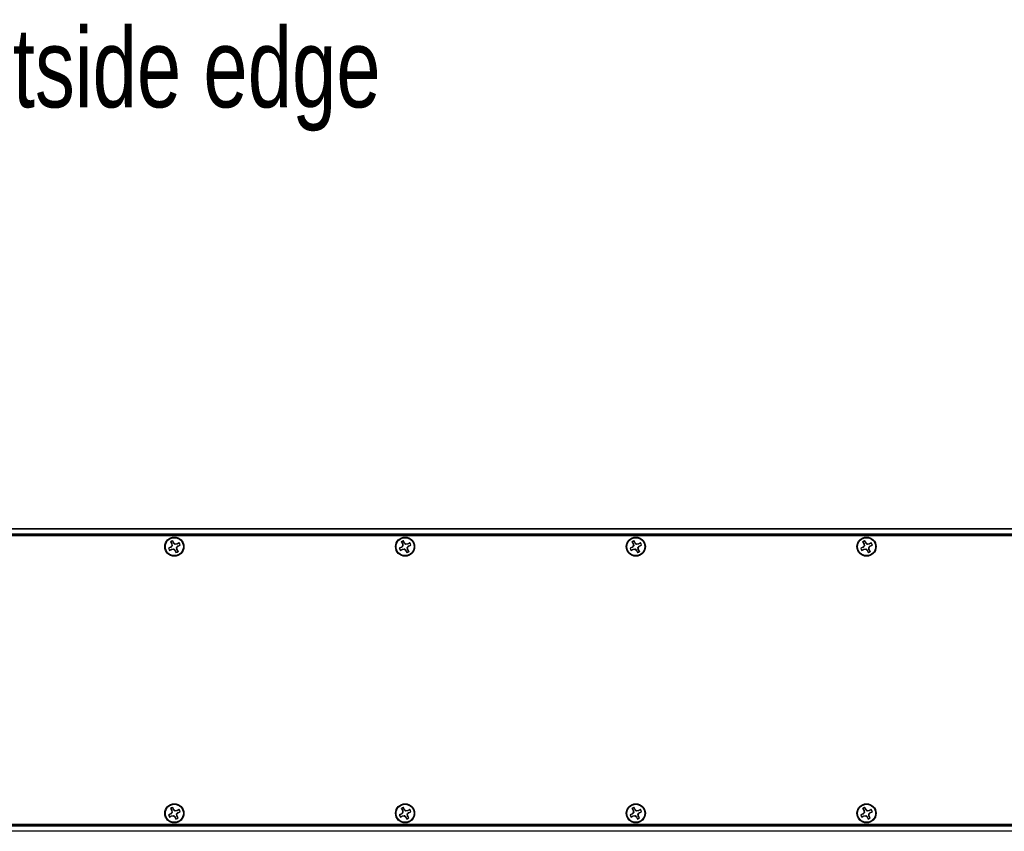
# Model space of a CAD drawing. Header units: inches. Extents: x 0.3 to 33.8, y 0.2 to 21.7.
# Tile 9 of 90: x 5.4 to 7.1, y 9.7 to 11.1. Entities that reach past the tile are written whole.
import ezdxf

# ---------------------------------------------------------------- set-up
doc = ezdxf.new("R2010")
doc.units = ezdxf.units.IN
doc.header["$MEASUREMENT"] = 0
doc.layers.add('BORDERS', color=7, linetype='Continuous')
doc.styles.add('SLDTEXTSTYLE0', font='TXT', dxfattribs={"width": 0.75})

msp = doc.modelspace()

# ---------------------------------------------------------------- linework, layer by layer
at = {"color": 7, "linetype": 'Continuous', "lineweight": 25}
for p, q in [((3.73206, 10.20923), (13.31206, 10.20923)), ((13.31206, 10.20823), (3.73206, 10.20823)), ((3.73206, 10.20023), (13.31206, 10.20023)), ((13.31206, 10.19923), (3.73206, 10.19923)), ((13.31206, 10.19823), (3.73206, 10.19823)), ((7.71956, 10.19673), (5.33706, 10.19673)), ((5.69065, 10.17705), (5.68704, 10.17521)), ((5.6872, 10.1752), (5.68704, 10.17521)), ((5.69095, 10.17667), (5.6872, 10.1752)), ((5.68893, 10.1715), (5.69254, 10.17334)), ((5.68902, 10.17163), (5.69241, 10.17381)), ((5.69058, 10.18612), (5.69242, 10.1825)), ((5.69071, 10.18602), (5.69058, 10.18612)), ((5.69266, 10.17941), (5.69065, 10.17705)), ((5.69095, 10.17667), (5.69065, 10.17705)), ((5.69071, 10.18602), (5.69289, 10.18264)), ((5.69241, 10.17381), (5.69587, 10.17433)), ((5.69241, 10.17381), (5.69254, 10.17334)), ((5.69289, 10.18264), (5.69242, 10.1825)), ((5.69242, 10.1825), (5.69266, 10.17941)), ((5.69254, 10.17334), (5.69563, 10.17359)), ((5.69341, 10.17917), (5.69266, 10.17941)), ((5.69289, 10.18264), (5.69341, 10.17917)), ((5.69612, 10.18439), (5.69428, 10.18801)), ((5.69428, 10.18784), (5.69428, 10.18801)), ((5.69574, 10.18409), (5.69428, 10.18784)), ((5.69587, 10.17433), (5.69563, 10.17359)), ((5.69563, 10.17359), (5.69799, 10.17157)), ((5.69574, 10.18409), (5.69612, 10.18439)), ((5.69849, 10.18238), (5.69612, 10.18439)), ((5.69824, 10.18164), (5.69849, 10.18238)), ((5.70171, 10.18215), (5.69824, 10.18164)), ((5.70158, 10.18262), (5.69849, 10.18238)), ((5.70123, 10.17333), (5.70071, 10.1768)), ((5.70071, 10.1768), (5.70145, 10.17656)), ((5.70123, 10.17333), (5.7017, 10.17346)), ((5.70341, 10.16994), (5.70123, 10.17333)), ((5.70145, 10.17656), (5.70347, 10.17892)), ((5.7017, 10.17346), (5.70145, 10.17656)), ((5.70519, 10.18447), (5.70158, 10.18262)), ((5.70171, 10.18215), (5.70158, 10.18262)), ((5.70354, 10.16985), (5.7017, 10.17346)), ((5.7051, 10.18433), (5.70171, 10.18215)), ((5.70317, 10.1793), (5.70692, 10.18076)), ((5.70317, 10.1793), (5.70347, 10.17892)), ((5.70347, 10.17892), (5.70708, 10.18076)), ((5.7051, 10.18433), (5.70519, 10.18447)), ((5.70692, 10.18076), (5.70708, 10.18076)), ((6.09065, 10.17705), (6.08704, 10.17521)), ((6.0872, 10.1752), (6.08704, 10.17521)), ((6.09095, 10.17667), (6.0872, 10.1752)), ((6.08893, 10.1715), (6.09254, 10.17334)), ((6.08902, 10.17163), (6.09241, 10.17381)), ((6.09058, 10.18612), (6.09242, 10.1825)), ((6.09071, 10.18602), (6.09058, 10.18612)), ((6.09266, 10.17941), (6.09065, 10.17705)), ((6.09095, 10.17667), (6.09065, 10.17705)), ((6.09071, 10.18602), (6.09289, 10.18264)), ((6.09241, 10.17381), (6.09587, 10.17433)), ((6.09241, 10.17381), (6.09254, 10.17334)), ((6.09289, 10.18264), (6.09242, 10.1825)), ((6.09242, 10.1825), (6.09266, 10.17941)), ((6.09254, 10.17334), (6.09563, 10.17359)), ((6.09341, 10.17917), (6.09266, 10.17941)), ((6.09289, 10.18264), (6.09341, 10.17917)), ((6.09612, 10.18439), (6.09428, 10.18801)), ((6.09428, 10.18784), (6.09428, 10.18801)), ((6.09574, 10.18409), (6.09428, 10.18784)), ((6.09587, 10.17433), (6.09563, 10.17359)), ((6.09563, 10.17359), (6.09799, 10.17157)), ((6.09574, 10.18409), (6.09612, 10.18439)), ((6.09849, 10.18238), (6.09612, 10.18439)), ((6.09824, 10.18164), (6.09849, 10.18238)), ((6.10171, 10.18215), (6.09824, 10.18164)), ((6.10158, 10.18262), (6.09849, 10.18238)), ((6.10123, 10.17333), (6.10071, 10.1768)), ((6.10071, 10.1768), (6.10145, 10.17656)), ((6.10123, 10.17333), (6.1017, 10.17346)), ((6.10341, 10.16994), (6.10123, 10.17333)), ((6.10145, 10.17656), (6.10347, 10.17892)), ((6.1017, 10.17346), (6.10145, 10.17656)), ((6.10519, 10.18447), (6.10158, 10.18262)), ((6.10171, 10.18215), (6.10158, 10.18262)), ((6.10354, 10.16985), (6.1017, 10.17346)), ((6.1051, 10.18433), (6.10171, 10.18215)), ((6.10317, 10.1793), (6.10692, 10.18076)), ((6.10317, 10.1793), (6.10347, 10.17892)), ((6.10347, 10.17892), (6.10708, 10.18076)), ((6.1051, 10.18433), (6.10519, 10.18447)), ((6.10692, 10.18076), (6.10708, 10.18076)), ((6.49065, 10.17705), (6.48704, 10.17521)), ((6.4872, 10.1752), (6.48704, 10.17521)), ((6.49095, 10.17667), (6.4872, 10.1752)), ((6.48893, 10.1715), (6.49254, 10.17334)), ((6.48902, 10.17163), (6.49241, 10.17381)), ((6.49058, 10.18612), (6.49242, 10.1825)), ((6.49071, 10.18602), (6.49058, 10.18612)), ((6.49266, 10.17941), (6.49065, 10.17705)), ((6.49095, 10.17667), (6.49065, 10.17705)), ((6.49071, 10.18602), (6.49289, 10.18264)), ((6.49241, 10.17381), (6.49587, 10.17433)), ((6.49241, 10.17381), (6.49254, 10.17334)), ((6.49289, 10.18264), (6.49242, 10.1825)), ((6.49242, 10.1825), (6.49266, 10.17941)), ((6.49254, 10.17334), (6.49563, 10.17359)), ((6.49341, 10.17917), (6.49266, 10.17941)), ((6.49289, 10.18264), (6.49341, 10.17917)), ((6.49612, 10.18439), (6.49428, 10.18801)), ((6.49428, 10.18784), (6.49428, 10.18801)), ((6.49574, 10.18409), (6.49428, 10.18784)), ((6.49587, 10.17433), (6.49563, 10.17359)), ((6.49563, 10.17359), (6.49799, 10.17157)), ((6.49574, 10.18409), (6.49612, 10.18439)), ((6.49849, 10.18238), (6.49612, 10.18439)), ((6.49824, 10.18164), (6.49849, 10.18238)), ((6.50171, 10.18215), (6.49824, 10.18164)), ((6.50158, 10.18262), (6.49849, 10.18238)), ((6.50123, 10.17333), (6.50071, 10.1768)), ((6.50071, 10.1768), (6.50145, 10.17656)), ((6.50123, 10.17333), (6.5017, 10.17346)), ((6.50341, 10.16994), (6.50123, 10.17333)), ((6.50145, 10.17656), (6.50347, 10.17892)), ((6.5017, 10.17346), (6.50145, 10.17656)), ((6.50519, 10.18447), (6.50158, 10.18262)), ((6.50171, 10.18215), (6.50158, 10.18262)), ((6.50354, 10.16985), (6.5017, 10.17346)), ((6.5051, 10.18433), (6.50171, 10.18215)), ((6.50317, 10.1793), (6.50692, 10.18076)), ((6.50317, 10.1793), (6.50347, 10.17892)), ((6.50347, 10.17892), (6.50708, 10.18076)), ((6.5051, 10.18433), (6.50519, 10.18447)), ((6.50692, 10.18076), (6.50708, 10.18076)), ((6.89065, 10.17705), (6.88704, 10.17521)), ((6.8872, 10.1752), (6.88704, 10.17521)), ((6.89095, 10.17667), (6.8872, 10.1752)), ((6.88893, 10.1715), (6.89254, 10.17334)), ((6.88902, 10.17163), (6.89241, 10.17381)), ((6.89058, 10.18612), (6.89242, 10.1825)), ((6.89071, 10.18602), (6.89058, 10.18612)), ((6.89266, 10.17941), (6.89065, 10.17705)), ((6.89095, 10.17667), (6.89065, 10.17705)), ((6.89071, 10.18602), (6.89289, 10.18264)), ((6.89241, 10.17381), (6.89587, 10.17433)), ((6.89241, 10.17381), (6.89254, 10.17334)), ((6.89289, 10.18264), (6.89242, 10.1825)), ((6.89242, 10.1825), (6.89266, 10.17941)), ((6.89254, 10.17334), (6.89563, 10.17359)), ((6.89341, 10.17917), (6.89266, 10.17941)), ((6.89289, 10.18264), (6.89341, 10.17917)), ((6.89612, 10.18439), (6.89428, 10.18801)), ((6.89428, 10.18784), (6.89428, 10.18801)), ((6.89574, 10.18409), (6.89428, 10.18784)), ((6.89587, 10.17433), (6.89563, 10.17359)), ((6.89563, 10.17359), (6.89799, 10.17157)), ((6.89574, 10.18409), (6.89612, 10.18439)), ((6.89849, 10.18238), (6.89612, 10.18439)), ((6.89824, 10.18164), (6.89849, 10.18238)), ((6.90171, 10.18215), (6.89824, 10.18164)), ((6.90158, 10.18262), (6.89849, 10.18238)), ((6.90123, 10.17333), (6.90071, 10.1768)), ((6.90071, 10.1768), (6.90145, 10.17656)), ((6.90123, 10.17333), (6.9017, 10.17346)), ((6.90341, 10.16994), (6.90123, 10.17333)), ((6.90145, 10.17656), (6.90347, 10.17892)), ((6.9017, 10.17346), (6.90145, 10.17656)), ((6.90519, 10.18447), (6.90158, 10.18262)), ((6.90171, 10.18215), (6.90158, 10.18262)), ((6.90354, 10.16985), (6.9017, 10.17346)), ((6.9051, 10.18433), (6.90171, 10.18215)), ((6.90317, 10.1793), (6.90692, 10.18076)), ((6.90317, 10.1793), (6.90347, 10.17892)), ((6.90347, 10.17892), (6.90708, 10.18076)), ((6.9051, 10.18433), (6.90519, 10.18447)), ((6.90692, 10.18076), (6.90708, 10.18076)), ((5.68902, 10.17163), (5.68893, 10.1715)), ((5.69838, 10.17188), (5.69799, 10.17157)), ((5.69799, 10.17157), (5.69984, 10.16796)), ((5.69838, 10.17188), (5.69984, 10.16812)), ((5.69984, 10.16812), (5.69984, 10.16796)), ((5.70341, 10.16994), (5.70354, 10.16985)), ((6.08902, 10.17163), (6.08893, 10.1715)), ((6.09838, 10.17188), (6.09799, 10.17157)), ((6.09799, 10.17157), (6.09984, 10.16796)), ((6.09838, 10.17188), (6.09984, 10.16812)), ((6.09984, 10.16812), (6.09984, 10.16796)), ((6.10341, 10.16994), (6.10354, 10.16985)), ((6.48902, 10.17163), (6.48893, 10.1715)), ((6.49838, 10.17188), (6.49799, 10.17157)), ((6.49799, 10.17157), (6.49984, 10.16796)), ((6.49838, 10.17188), (6.49984, 10.16812)), ((6.49984, 10.16812), (6.49984, 10.16796)), ((6.50341, 10.16994), (6.50354, 10.16985)), ((6.88902, 10.17163), (6.88893, 10.1715)), ((6.89838, 10.17188), (6.89799, 10.17157)), ((6.89799, 10.17157), (6.89984, 10.16796)), ((6.89838, 10.17188), (6.89984, 10.16812)), ((6.89984, 10.16812), (6.89984, 10.16796)), ((6.90341, 10.16994), (6.90354, 10.16985)), ((5.69065, 9.71455), (5.68704, 9.71271)), ((5.6872, 9.7127), (5.68704, 9.71271)), ((5.69095, 9.71417), (5.6872, 9.7127)), ((5.69058, 9.72362), (5.69242, 9.72)), ((5.69071, 9.72352), (5.69058, 9.72362)), ((5.69266, 9.71691), (5.69065, 9.71455)), ((5.69095, 9.71417), (5.69065, 9.71455)), ((5.69071, 9.72352), (5.69289, 9.72014)), ((5.69289, 9.72014), (5.69242, 9.72)), ((5.69242, 9.72), (5.69266, 9.71691)), ((5.69341, 9.71667), (5.69266, 9.71691)), ((5.69289, 9.72014), (5.69341, 9.71667)), ((5.69612, 9.72189), (5.69428, 9.72551)), ((5.69428, 9.72534), (5.69428, 9.72551)), ((5.69574, 9.72159), (5.69428, 9.72534)), ((5.69574, 9.72159), (5.69612, 9.72189)), ((5.69849, 9.71988), (5.69612, 9.72189)), ((5.69824, 9.71914), (5.69849, 9.71988)), ((5.70171, 9.71965), (5.69824, 9.71914)), ((5.70158, 9.72012), (5.69849, 9.71988)), ((5.70123, 9.71083), (5.70071, 9.7143)), ((5.70071, 9.7143), (5.70145, 9.71406)), ((5.70145, 9.71406), (5.70347, 9.71642)), ((5.7017, 9.71096), (5.70145, 9.71406)), ((5.70519, 9.72197), (5.70158, 9.72012)), ((5.70171, 9.71965), (5.70158, 9.72012)), ((5.7051, 9.72183), (5.70171, 9.71965)), ((5.70317, 9.7168), (5.70692, 9.71826)), ((5.70317, 9.7168), (5.70347, 9.71642)), ((5.70347, 9.71642), (5.70708, 9.71826)), ((5.7051, 9.72183), (5.70519, 9.72197)), ((5.70692, 9.71826), (5.70708, 9.71826)), ((6.09065, 9.71455), (6.08704, 9.71271)), ((6.0872, 9.7127), (6.08704, 9.71271)), ((6.09095, 9.71417), (6.0872, 9.7127)), ((6.09058, 9.72362), (6.09242, 9.72)), ((6.09071, 9.72352), (6.09058, 9.72362)), ((6.09266, 9.71691), (6.09065, 9.71455)), ((6.09095, 9.71417), (6.09065, 9.71455)), ((6.09071, 9.72352), (6.09289, 9.72014)), ((6.09289, 9.72014), (6.09242, 9.72)), ((6.09242, 9.72), (6.09266, 9.71691)), ((6.09341, 9.71667), (6.09266, 9.71691)), ((6.09289, 9.72014), (6.09341, 9.71667)), ((6.09612, 9.72189), (6.09428, 9.72551)), ((6.09428, 9.72534), (6.09428, 9.72551)), ((6.09574, 9.72159), (6.09428, 9.72534)), ((6.09574, 9.72159), (6.09612, 9.72189)), ((6.09849, 9.71988), (6.09612, 9.72189)), ((6.09824, 9.71914), (6.09849, 9.71988)), ((6.10171, 9.71965), (6.09824, 9.71914)), ((6.10158, 9.72012), (6.09849, 9.71988)), ((6.10123, 9.71083), (6.10071, 9.7143)), ((6.10071, 9.7143), (6.10145, 9.71406)), ((6.10145, 9.71406), (6.10347, 9.71642)), ((6.1017, 9.71096), (6.10145, 9.71406)), ((6.10519, 9.72197), (6.10158, 9.72012)), ((6.10171, 9.71965), (6.10158, 9.72012)), ((6.1051, 9.72183), (6.10171, 9.71965)), ((6.10317, 9.7168), (6.10692, 9.71826)), ((6.10317, 9.7168), (6.10347, 9.71642)), ((6.10347, 9.71642), (6.10708, 9.71826)), ((6.1051, 9.72183), (6.10519, 9.72197)), ((6.10692, 9.71826), (6.10708, 9.71826)), ((6.49065, 9.71455), (6.48704, 9.71271)), ((6.4872, 9.7127), (6.48704, 9.71271)), ((6.49095, 9.71417), (6.4872, 9.7127)), ((6.49058, 9.72362), (6.49242, 9.72)), ((6.49071, 9.72352), (6.49058, 9.72362)), ((6.49266, 9.71691), (6.49065, 9.71455)), ((6.49095, 9.71417), (6.49065, 9.71455)), ((6.49071, 9.72352), (6.49289, 9.72014)), ((6.49289, 9.72014), (6.49242, 9.72)), ((6.49242, 9.72), (6.49266, 9.71691)), ((6.49341, 9.71667), (6.49266, 9.71691)), ((6.49289, 9.72014), (6.49341, 9.71667)), ((6.49612, 9.72189), (6.49428, 9.72551)), ((6.49428, 9.72534), (6.49428, 9.72551)), ((6.49574, 9.72159), (6.49428, 9.72534)), ((6.49574, 9.72159), (6.49612, 9.72189)), ((6.49849, 9.71988), (6.49612, 9.72189)), ((6.49824, 9.71914), (6.49849, 9.71988)), ((6.50171, 9.71965), (6.49824, 9.71914)), ((6.50158, 9.72012), (6.49849, 9.71988)), ((6.50123, 9.71083), (6.50071, 9.7143)), ((6.50071, 9.7143), (6.50145, 9.71406)), ((6.50145, 9.71406), (6.50347, 9.71642)), ((6.5017, 9.71096), (6.50145, 9.71406)), ((6.50519, 9.72197), (6.50158, 9.72012)), ((6.50171, 9.71965), (6.50158, 9.72012)), ((6.5051, 9.72183), (6.50171, 9.71965)), ((6.50317, 9.7168), (6.50692, 9.71826)), ((6.50317, 9.7168), (6.50347, 9.71642)), ((6.50347, 9.71642), (6.50708, 9.71826)), ((6.5051, 9.72183), (6.50519, 9.72197)), ((6.50692, 9.71826), (6.50708, 9.71826)), ((6.89065, 9.71455), (6.88704, 9.71271)), ((6.8872, 9.7127), (6.88704, 9.71271)), ((6.89095, 9.71417), (6.8872, 9.7127)), ((6.89058, 9.72362), (6.89242, 9.72)), ((6.89071, 9.72352), (6.89058, 9.72362)), ((6.89266, 9.71691), (6.89065, 9.71455)), ((6.89095, 9.71417), (6.89065, 9.71455)), ((6.89071, 9.72352), (6.89289, 9.72014)), ((6.89289, 9.72014), (6.89242, 9.72)), ((6.89242, 9.72), (6.89266, 9.71691)), ((6.89341, 9.71667), (6.89266, 9.71691)), ((6.89289, 9.72014), (6.89341, 9.71667)), ((6.89612, 9.72189), (6.89428, 9.72551)), ((6.89428, 9.72534), (6.89428, 9.72551)), ((6.89574, 9.72159), (6.89428, 9.72534)), ((6.89574, 9.72159), (6.89612, 9.72189)), ((6.89849, 9.71988), (6.89612, 9.72189)), ((6.89824, 9.71914), (6.89849, 9.71988)), ((6.90171, 9.71965), (6.89824, 9.71914)), ((6.90158, 9.72012), (6.89849, 9.71988)), ((6.90123, 9.71083), (6.90071, 9.7143)), ((6.90071, 9.7143), (6.90145, 9.71406)), ((6.90145, 9.71406), (6.90347, 9.71642)), ((6.9017, 9.71096), (6.90145, 9.71406)), ((6.90519, 9.72197), (6.90158, 9.72012)), ((6.90171, 9.71965), (6.90158, 9.72012)), ((6.9051, 9.72183), (6.90171, 9.71965)), ((6.90317, 9.7168), (6.90692, 9.71826)), ((6.90317, 9.7168), (6.90347, 9.71642)), ((6.90347, 9.71642), (6.90708, 9.71826)), ((6.9051, 9.72183), (6.90519, 9.72197)), ((6.90692, 9.71826), (6.90708, 9.71826)), ((3.73206, 9.69523), (13.31206, 9.69523)), ((5.33706, 9.69673), (7.71956, 9.69673)), ((5.68893, 9.709), (5.69254, 9.71084)), ((5.68902, 9.70913), (5.68893, 9.709)), ((5.68902, 9.70913), (5.69241, 9.71131)), ((5.69241, 9.71131), (5.69587, 9.71183)), ((5.69241, 9.71131), (5.69254, 9.71084)), ((5.69254, 9.71084), (5.69563, 9.71109)), ((5.69587, 9.71183), (5.69563, 9.71109)), ((5.69563, 9.71109), (5.69799, 9.70907)), ((5.69838, 9.70938), (5.69799, 9.70907)), ((5.69799, 9.70907), (5.69984, 9.70546)), ((5.69838, 9.70938), (5.69984, 9.70562)), ((5.69984, 9.70562), (5.69984, 9.70546)), ((5.70123, 9.71083), (5.7017, 9.71096)), ((5.70341, 9.70744), (5.70123, 9.71083)), ((5.70354, 9.70735), (5.7017, 9.71096)), ((5.70341, 9.70744), (5.70354, 9.70735)), ((6.08893, 9.709), (6.09254, 9.71084)), ((6.08902, 9.70913), (6.08893, 9.709)), ((6.08902, 9.70913), (6.09241, 9.71131)), ((6.09241, 9.71131), (6.09587, 9.71183)), ((6.09241, 9.71131), (6.09254, 9.71084)), ((6.09254, 9.71084), (6.09563, 9.71109)), ((6.09587, 9.71183), (6.09563, 9.71109)), ((6.09563, 9.71109), (6.09799, 9.70907)), ((6.09838, 9.70938), (6.09799, 9.70907)), ((6.09799, 9.70907), (6.09984, 9.70546)), ((6.09838, 9.70938), (6.09984, 9.70562)), ((6.09984, 9.70562), (6.09984, 9.70546)), ((6.10123, 9.71083), (6.1017, 9.71096)), ((6.10341, 9.70744), (6.10123, 9.71083)), ((6.10354, 9.70735), (6.1017, 9.71096)), ((6.10341, 9.70744), (6.10354, 9.70735)), ((6.48893, 9.709), (6.49254, 9.71084)), ((6.48902, 9.70913), (6.48893, 9.709)), ((6.48902, 9.70913), (6.49241, 9.71131)), ((6.49241, 9.71131), (6.49587, 9.71183)), ((6.49241, 9.71131), (6.49254, 9.71084)), ((6.49254, 9.71084), (6.49563, 9.71109)), ((6.49587, 9.71183), (6.49563, 9.71109)), ((6.49563, 9.71109), (6.49799, 9.70907)), ((6.49838, 9.70938), (6.49799, 9.70907)), ((6.49799, 9.70907), (6.49984, 9.70546)), ((6.49838, 9.70938), (6.49984, 9.70562)), ((6.49984, 9.70562), (6.49984, 9.70546)), ((6.50123, 9.71083), (6.5017, 9.71096)), ((6.50341, 9.70744), (6.50123, 9.71083)), ((6.50354, 9.70735), (6.5017, 9.71096)), ((6.50341, 9.70744), (6.50354, 9.70735)), ((6.88893, 9.709), (6.89254, 9.71084)), ((6.88902, 9.70913), (6.88893, 9.709)), ((6.88902, 9.70913), (6.89241, 9.71131)), ((6.89241, 9.71131), (6.89587, 9.71183)), ((6.89241, 9.71131), (6.89254, 9.71084)), ((6.89254, 9.71084), (6.89563, 9.71109)), ((6.89587, 9.71183), (6.89563, 9.71109)), ((6.89563, 9.71109), (6.89799, 9.70907)), ((6.89838, 9.70938), (6.89799, 9.70907)), ((6.89799, 9.70907), (6.89984, 9.70546)), ((6.89838, 9.70938), (6.89984, 9.70562)), ((6.89984, 9.70562), (6.89984, 9.70546)), ((6.90123, 9.71083), (6.9017, 9.71096)), ((6.90341, 9.70744), (6.90123, 9.71083)), ((6.90354, 9.70735), (6.9017, 9.71096)), ((6.90341, 9.70744), (6.90354, 9.70735)), ((3.73206, 9.69423), (13.31206, 9.69423)), ((13.31206, 9.69323), (3.73206, 9.69323)), ((3.73206, 9.68523), (13.31206, 9.68523)), ((13.31206, 9.68423), (3.73206, 9.68423))]:
    msp.add_line(p, q, dxfattribs=at)
for centre, radius in [((5.69706, 10.17798), 0.0166), ((5.69706, 10.17798), 0.0156), ((6.09706, 10.17798), 0.0166), ((6.09706, 10.17798), 0.0156), ((6.49706, 10.17798), 0.0166), ((6.49706, 10.17798), 0.0156), ((6.89706, 10.17798), 0.0166), ((6.89706, 10.17798), 0.0156), ((5.69706, 9.71548), 0.0166), ((5.69706, 9.71548), 0.0156), ((6.09706, 9.71548), 0.0166), ((6.09706, 9.71548), 0.0156), ((6.49706, 9.71548), 0.0166), ((6.49706, 9.71548), 0.0156), ((6.89706, 9.71548), 0.0166), ((6.89706, 9.71548), 0.0156)]:
    msp.add_circle(centre, radius, dxfattribs=at)
for centre, radius, start, end in [((5.69706, 10.17798), 0.0104, 195.48493, 218.55885), ((5.69706, 10.17798), 0.01025, 195.74574, 218.29804), ((5.69706, 10.17798), 0.0104, 105.48493, 128.55885), ((5.69706, 10.17798), 0.01025, 105.74574, 128.29804), ((5.69706, 10.17798), 0.01025, 15.74574, 38.29804), ((5.69706, 10.17798), 0.0104, 15.48493, 38.55885), ((6.09706, 10.17798), 0.0104, 195.48493, 218.55885), ((6.09706, 10.17798), 0.01025, 195.74574, 218.29804), ((6.09706, 10.17798), 0.0104, 105.48493, 128.55885), ((6.09706, 10.17798), 0.01025, 105.74574, 128.29804), ((6.09706, 10.17798), 0.01025, 15.74574, 38.29804), ((6.09706, 10.17798), 0.0104, 15.48493, 38.55885), ((6.49706, 10.17798), 0.0104, 195.48493, 218.55885), ((6.49706, 10.17798), 0.01025, 195.74574, 218.29804), ((6.49706, 10.17798), 0.0104, 105.48493, 128.55885), ((6.49706, 10.17798), 0.01025, 105.74574, 128.29804), ((6.49706, 10.17798), 0.01025, 15.74574, 38.29804), ((6.49706, 10.17798), 0.0104, 15.48493, 38.55885), ((6.89706, 10.17798), 0.0104, 195.48493, 218.55885), ((6.89706, 10.17798), 0.01025, 195.74574, 218.29804), ((6.89706, 10.17798), 0.0104, 105.48493, 128.55885), ((6.89706, 10.17798), 0.01025, 105.74574, 128.29804), ((6.89706, 10.17798), 0.01025, 15.74574, 38.29804), ((6.89706, 10.17798), 0.0104, 15.48493, 38.55885), ((5.69706, 10.17798), 0.01025, 285.74574, 308.29804), ((5.69706, 10.17798), 0.0104, 285.48493, 308.55885), ((6.09706, 10.17798), 0.01025, 285.74574, 308.29804), ((6.09706, 10.17798), 0.0104, 285.48493, 308.55885), ((6.49706, 10.17798), 0.01025, 285.74574, 308.29804), ((6.49706, 10.17798), 0.0104, 285.48493, 308.55885), ((6.89706, 10.17798), 0.01025, 285.74574, 308.29804), ((6.89706, 10.17798), 0.0104, 285.48493, 308.55885), ((5.69706, 9.71548), 0.0104, 195.48493, 218.55885), ((5.69706, 9.71548), 0.01025, 195.74574, 218.29804), ((5.69706, 9.71548), 0.0104, 105.48493, 128.55885), ((5.69706, 9.71548), 0.01025, 105.74574, 128.29804), ((5.69706, 9.71548), 0.01025, 15.74574, 38.29804), ((5.69706, 9.71548), 0.0104, 15.48493, 38.55885), ((6.09706, 9.71548), 0.0104, 195.48493, 218.55885), ((6.09706, 9.71548), 0.01025, 195.74574, 218.29804), ((6.09706, 9.71548), 0.0104, 105.48493, 128.55885), ((6.09706, 9.71548), 0.01025, 105.74574, 128.29804), ((6.09706, 9.71548), 0.01025, 15.74574, 38.29804), ((6.09706, 9.71548), 0.0104, 15.48493, 38.55885), ((6.49706, 9.71548), 0.0104, 195.48493, 218.55885), ((6.49706, 9.71548), 0.01025, 195.74574, 218.29804), ((6.49706, 9.71548), 0.0104, 105.48493, 128.55885), ((6.49706, 9.71548), 0.01025, 105.74574, 128.29804), ((6.49706, 9.71548), 0.01025, 15.74574, 38.29804), ((6.49706, 9.71548), 0.0104, 15.48493, 38.55885), ((6.89706, 9.71548), 0.0104, 195.48493, 218.55885), ((6.89706, 9.71548), 0.01025, 195.74574, 218.29804), ((6.89706, 9.71548), 0.0104, 105.48493, 128.55885), ((6.89706, 9.71548), 0.01025, 105.74574, 128.29804), ((6.89706, 9.71548), 0.01025, 15.74574, 38.29804), ((6.89706, 9.71548), 0.0104, 15.48493, 38.55885), ((5.69706, 9.71548), 0.01025, 285.74574, 308.29804), ((5.69706, 9.71548), 0.0104, 285.48493, 308.55885), ((6.09706, 9.71548), 0.01025, 285.74574, 308.29804), ((6.09706, 9.71548), 0.0104, 285.48493, 308.55885), ((6.49706, 9.71548), 0.01025, 285.74574, 308.29804), ((6.49706, 9.71548), 0.0104, 285.48493, 308.55885), ((6.89706, 9.71548), 0.01025, 285.74574, 308.29804), ((6.89706, 9.71548), 0.0104, 285.48493, 308.55885)]:
    msp.add_arc(centre, radius, start, end, dxfattribs=at)
for points in [[(5.69341, 10.17917), (5.6928, 10.17854), (5.69194, 10.17764), (5.69118, 10.17689), (5.69095, 10.17667)], [(5.69824, 10.18164), (5.69761, 10.18224), (5.69671, 10.1831), (5.69596, 10.18387), (5.69574, 10.18409)], [(5.69587, 10.17433), (5.69651, 10.17372), (5.6974, 10.17286), (5.69816, 10.1721), (5.69838, 10.17188)], [(5.70071, 10.1768), (5.70132, 10.17743), (5.70218, 10.17833), (5.70294, 10.17908), (5.70317, 10.1793)], [(6.09341, 10.17917), (6.0928, 10.17854), (6.09194, 10.17764), (6.09118, 10.17689), (6.09095, 10.17667)], [(6.09824, 10.18164), (6.09761, 10.18224), (6.09671, 10.1831), (6.09596, 10.18387), (6.09574, 10.18409)], [(6.09587, 10.17433), (6.09651, 10.17372), (6.0974, 10.17286), (6.09816, 10.1721), (6.09838, 10.17188)], [(6.10071, 10.1768), (6.10132, 10.17743), (6.10218, 10.17833), (6.10294, 10.17908), (6.10317, 10.1793)], [(6.49341, 10.17917), (6.4928, 10.17854), (6.49194, 10.17764), (6.49118, 10.17689), (6.49095, 10.17667)], [(6.49824, 10.18164), (6.49761, 10.18224), (6.49671, 10.1831), (6.49596, 10.18387), (6.49574, 10.18409)], [(6.49587, 10.17433), (6.49651, 10.17372), (6.4974, 10.17286), (6.49816, 10.1721), (6.49838, 10.17188)], [(6.50071, 10.1768), (6.50132, 10.17743), (6.50218, 10.17833), (6.50294, 10.17908), (6.50317, 10.1793)], [(6.89341, 10.17917), (6.8928, 10.17854), (6.89194, 10.17764), (6.89118, 10.17689), (6.89095, 10.17667)], [(6.89824, 10.18164), (6.89761, 10.18224), (6.89671, 10.1831), (6.89596, 10.18387), (6.89574, 10.18409)], [(6.89587, 10.17433), (6.89651, 10.17372), (6.8974, 10.17286), (6.89816, 10.1721), (6.89838, 10.17188)], [(6.90071, 10.1768), (6.90132, 10.17743), (6.90218, 10.17833), (6.90294, 10.17908), (6.90317, 10.1793)], [(5.69341, 9.71667), (5.6928, 9.71604), (5.69194, 9.71514), (5.69118, 9.71439), (5.69095, 9.71417)], [(5.69824, 9.71914), (5.69761, 9.71974), (5.69671, 9.7206), (5.69596, 9.72137), (5.69574, 9.72159)], [(5.70071, 9.7143), (5.70132, 9.71493), (5.70218, 9.71583), (5.70294, 9.71658), (5.70317, 9.7168)], [(6.09341, 9.71667), (6.0928, 9.71604), (6.09194, 9.71514), (6.09118, 9.71439), (6.09095, 9.71417)], [(6.09824, 9.71914), (6.09761, 9.71974), (6.09671, 9.7206), (6.09596, 9.72137), (6.09574, 9.72159)], [(6.10071, 9.7143), (6.10132, 9.71493), (6.10218, 9.71583), (6.10294, 9.71658), (6.10317, 9.7168)], [(6.49341, 9.71667), (6.4928, 9.71604), (6.49194, 9.71514), (6.49118, 9.71439), (6.49095, 9.71417)], [(6.49824, 9.71914), (6.49761, 9.71974), (6.49671, 9.7206), (6.49596, 9.72137), (6.49574, 9.72159)], [(6.50071, 9.7143), (6.50132, 9.71493), (6.50218, 9.71583), (6.50294, 9.71658), (6.50317, 9.7168)], [(6.89341, 9.71667), (6.8928, 9.71604), (6.89194, 9.71514), (6.89118, 9.71439), (6.89095, 9.71417)], [(6.89824, 9.71914), (6.89761, 9.71974), (6.89671, 9.7206), (6.89596, 9.72137), (6.89574, 9.72159)], [(6.90071, 9.7143), (6.90132, 9.71493), (6.90218, 9.71583), (6.90294, 9.71658), (6.90317, 9.7168)], [(5.69587, 9.71183), (5.69651, 9.71122), (5.6974, 9.71036), (5.69816, 9.7096), (5.69838, 9.70938)], [(6.09587, 9.71183), (6.09651, 9.71122), (6.0974, 9.71036), (6.09816, 9.7096), (6.09838, 9.70938)], [(6.49587, 9.71183), (6.49651, 9.71122), (6.4974, 9.71036), (6.49816, 9.7096), (6.49838, 9.70938)], [(6.89587, 9.71183), (6.89651, 9.71122), (6.8974, 9.71036), (6.89816, 9.7096), (6.89838, 9.70938)]]:
    msp.add_open_spline(points, degree=3, knots=[0, 0, 0, 0, 0.7055493, 1, 1, 1, 1], dxfattribs=at)

# ---------------------------------------------------------------- texts
at = {"layer": 'BORDERS', "insert": (3.71137, 11.07775), "char_height": 0.1377953, "attachment_point": 1, "style": 'SLDTEXTSTYLE0'}
msp.add_mtext('Left and Right Aligned to outside edge', dxfattribs=at)

doc.saveas('drawing.dxf')
